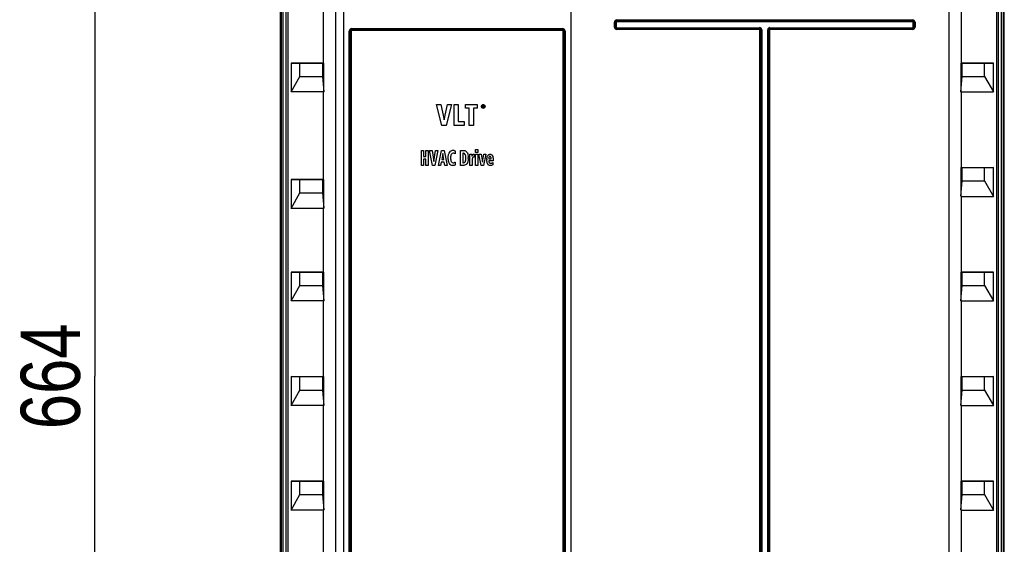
# Model space of a CAD drawing. Header units: inches. Extents: x 0 to 117, y 0 to 83.
# Tile 3 of 64: x 15 to 28, y 38 to 45. Entities that reach past the tile are written whole.
import ezdxf

# ---------------------------------------------------------------- set-up
doc = ezdxf.new("R2010")
doc.units = ezdxf.units.IN
doc.header["$LTSCALE"] = 6.431102
doc.header["$MEASUREMENT"] = 0
doc.layers.get('0').update_dxf_attribs({"linetype": 'CONTINUOUS'})
doc.styles.get("Standard").update_dxf_attribs({"font": 'txt', "width": 0.8})
doc.dimstyles.new('DIMSTYLE_2', dxfattribs={"dimtxt": 0.78125, "dimasz": 0.7, "dimexe": 0.18, "dimexo": 0.0625, "dimgap": 0.09, "dimtad": 1, "dimdec": 0, "dimzin": 4, "dimdsep": 46, "dimtxsty": 'STANDARD', "dimblk": '_FILLED', "dimblk1": '_FILLED', "dimblk2": '_FILLED', "dimcen": 0.09, "dimadec": 0, "dimazin": 0, "dimtfac": 1, "dimtdec": 0, "dimtofl": 0, "dimtmove": 0, "dimatfit": 3, "dimldrblk": '_FILLED', "dimfxl": 1, "dimtolj": 1, "dimtzin": 4, "dimarcsym": 0})

# ---------------------------------------------------------------- blocks, each defined once
blk = doc.blocks.new('_FILLED')
at = {"color": 0, "linetype": 'BYBLOCK'}
blk.add_solid([(0, 0), (-1, 0.143), (-1, -0.143)], dxfattribs=at)
blk = doc.blocks.new('*D14')
at = {"color": 7, "linetype": 'CONTINUOUS'}
for p, q in [((18.64, 53.366), (16.006, 53.366)), ((16.381, 53.366), (16.381, 40.289)), ((19.765, 53.366), (19.006, 53.366)), ((16.381, 27.212), (16.381, 40.289)), ((18.79, 27.212), (16.006, 27.212))]:
    blk.add_line(p, q, dxfattribs=at)
at = {"color": 7, "linetype": 'CONTINUOUS', "xscale": 0.7, "yscale": 0.7, "zscale": 0.7}
for p, rotation in [((16.381, 53.366), 90), ((16.381, 27.212), 270)]:
    blk.add_blockref('_FILLED', p, dxfattribs=dict(at, rotation=rotation))
at = {"color": 7, "linetype": 'CONTINUOUS', "insert": (15.404, 40.289), "char_height": 0.7812, "width": 1.875, "attachment_point": 2, "rotation": 90, "line_spacing_factor": 0.9}
blk.add_mtext('664', dxfattribs=at)

msp = doc.modelspace()

# ---------------------------------------------------------------- linework, layer by layer
at = {"color": 7, "linetype": 'CONTINUOUS'}
for p, q in [((18.827, 52.682), (18.827, 27.487)), ((28.374, 27.487), (28.374, 52.682)), ((19.554, 52.502), (19.554, 27.424)), ((27.646, 27.424), (27.646, 52.502)), ((19.663, 27.581), (19.663, 52.345)), ((22.656, 52.345), (22.656, 27.581)), ((18.842, 28.846), (18.842, 51.49)), ((18.862, 51.49), (18.862, 28.846)), ((18.906, 28.846), (18.906, 51.49)), ((18.926, 51.49), (18.926, 28.846)), ((28.275, 28.84), (28.275, 51.49)), ((28.295, 51.49), (28.295, 28.84)), ((28.339, 28.84), (28.339, 51.49)), ((28.358, 51.49), (28.358, 28.84)), ((19.398, 44.419), (19.398, 45.416)), ((27.803, 45.416), (27.803, 44.419)), ((23.232, 44.893), (23.232, 44.956)), ((23.256, 44.956), (23.232, 44.956)), ((23.243, 44.956), (23.243, 44.893)), ((23.256, 44.956), (23.256, 44.893)), ((23.264, 44.988), (23.264, 44.964)), ((23.264, 44.988), (27.165, 44.988)), ((27.165, 44.977), (23.264, 44.977)), ((27.165, 44.964), (23.264, 44.964)), ((27.165, 44.964), (27.165, 44.988)), ((27.173, 44.893), (27.173, 44.956)), ((27.197, 44.956), (27.173, 44.956)), ((27.186, 44.893), (27.186, 44.956)), ((27.197, 44.956), (27.197, 44.893)), ((19.737, 28.046), (19.737, 44.84)), ((19.763, 44.84), (19.737, 44.84)), ((19.75, 44.84), (19.75, 28.046)), ((19.763, 44.84), (19.763, 28.046)), ((19.771, 44.874), (22.548, 44.874)), ((22.547, 44.862), (19.772, 44.862)), ((22.546, 44.849), (19.773, 44.849)), ((22.556, 28.046), (22.556, 44.84)), ((22.582, 44.84), (22.556, 44.84)), ((22.569, 28.046), (22.569, 44.84)), ((22.582, 44.84), (22.582, 28.046)), ((23.232, 44.893), (23.256, 44.893)), ((23.264, 44.885), (23.264, 44.862)), ((23.264, 44.885), (25.148, 44.885)), ((23.264, 44.873), (25.148, 44.873)), ((25.148, 44.862), (23.264, 44.862)), ((25.148, 44.862), (25.148, 44.885)), ((25.152, 28.047), (25.152, 44.858)), ((25.175, 44.858), (25.152, 44.858)), ((25.163, 44.858), (25.163, 28.047)), ((25.175, 44.858), (25.175, 28.047)), ((25.254, 28.047), (25.254, 44.858)), ((25.278, 44.858), (25.254, 44.858)), ((25.267, 28.047), (25.267, 44.858)), ((25.278, 44.858), (25.278, 28.047)), ((25.282, 44.885), (25.282, 44.862)), ((25.282, 44.885), (27.165, 44.885)), ((25.282, 44.873), (27.165, 44.873)), ((27.165, 44.862), (25.282, 44.862)), ((27.165, 44.862), (27.165, 44.885)), ((27.173, 44.893), (27.197, 44.893)), ((18.97, 44.419), (18.97, 44.038)), ((18.97, 44.419), (19.398, 44.419)), ((19.086, 44.417), (18.97, 44.419)), ((19.086, 44.242), (19.086, 44.417)), ((19.382, 44.417), (19.086, 44.417)), ((19.402, 44.419), (19.382, 44.417)), ((19.382, 44.417), (19.382, 44.242)), ((19.398, 44.419), (19.402, 44.419)), ((19.402, 44.04), (19.402, 44.419)), ((27.799, 44.419), (27.799, 44.04)), ((27.819, 44.417), (27.799, 44.419)), ((27.799, 44.419), (27.802, 44.419)), ((27.803, 44.419), (28.231, 44.419)), ((27.819, 44.242), (27.819, 44.417)), ((28.114, 44.417), (27.819, 44.417)), ((28.231, 44.419), (28.114, 44.417)), ((28.114, 44.242), (28.114, 44.417)), ((28.231, 44.038), (28.231, 44.419)), ((18.97, 44.038), (19.086, 44.242)), ((19.086, 44.242), (19.382, 44.242)), ((19.382, 44.242), (19.402, 44.04)), ((27.799, 44.04), (27.819, 44.242)), ((27.819, 44.242), (28.114, 44.242)), ((28.114, 44.242), (28.231, 44.038)), ((19.398, 44.038), (18.97, 44.038)), ((19.398, 42.884), (19.398, 44.038)), ((27.803, 44.038), (28.231, 44.038)), ((27.803, 44.038), (27.803, 43.041)), ((20.956, 43.597), (20.887, 43.872)), ((20.887, 43.872), (20.946, 43.872)), ((20.946, 43.872), (20.987, 43.671)), ((20.987, 43.671), (21.03, 43.872)), ((21.086, 43.872), (21.015, 43.597)), ((21.03, 43.872), (21.086, 43.872)), ((21.118, 43.597), (21.118, 43.872)), ((21.118, 43.872), (21.173, 43.872)), ((21.173, 43.872), (21.173, 43.646)), ((21.268, 43.822), (21.268, 43.872)), ((21.268, 43.872), (21.425, 43.872)), ((21.319, 43.822), (21.268, 43.822)), ((21.319, 43.597), (21.319, 43.822)), ((21.374, 43.822), (21.374, 43.597)), ((21.425, 43.822), (21.374, 43.822)), ((21.425, 43.872), (21.425, 43.822)), ((21.495, 43.835), (21.495, 43.861)), ((21.495, 43.861), (21.504, 43.861)), ((21.499, 43.835), (21.495, 43.835)), ((21.499, 43.857), (21.499, 43.849)), ((21.504, 43.857), (21.499, 43.857)), ((21.499, 43.849), (21.504, 43.849)), ((21.499, 43.845), (21.499, 43.835)), ((21.503, 43.845), (21.499, 43.845)), ((21.507, 43.835), (21.503, 43.845)), ((21.512, 43.835), (21.507, 43.835)), ((21.508, 43.846), (21.512, 43.835)), ((21.521, 43.83), (21.517, 43.827)), ((21.173, 43.646), (21.25, 43.646)), ((21.25, 43.646), (21.25, 43.597)), ((21.015, 43.597), (20.956, 43.597)), ((21.25, 43.597), (21.118, 43.597)), ((21.374, 43.597), (21.319, 43.597)), ((20.687, 43.069), (20.687, 43.266)), ((20.687, 43.266), (20.717, 43.266)), ((20.717, 43.266), (20.717, 43.187)), ((20.748, 43.187), (20.748, 43.266)), ((20.748, 43.266), (20.778, 43.266)), ((20.778, 43.266), (20.778, 43.069)), ((20.834, 43.069), (20.796, 43.266)), ((20.796, 43.266), (20.828, 43.266)), ((20.828, 43.266), (20.851, 43.122)), ((20.851, 43.122), (20.874, 43.266)), ((20.905, 43.266), (20.866, 43.069)), ((20.874, 43.266), (20.905, 43.266)), ((20.911, 43.069), (20.954, 43.266)), ((20.954, 43.266), (20.987, 43.266)), ((20.987, 43.266), (21.028, 43.069)), ((21.133, 43.26), (21.131, 43.221)), ((21.203, 43.069), (21.203, 43.266)), ((21.203, 43.266), (21.249, 43.266)), ((21.402, 43.241), (21.402, 43.281)), ((21.402, 43.281), (21.431, 43.281)), ((21.431, 43.241), (21.402, 43.241)), ((21.431, 43.281), (21.431, 43.241)), ((20.717, 43.187), (20.748, 43.187)), ((20.717, 43.151), (20.717, 43.069)), ((20.748, 43.151), (20.717, 43.151)), ((20.748, 43.069), (20.748, 43.151)), ((20.949, 43.113), (20.94, 43.069)), ((20.989, 43.113), (20.949, 43.113)), ((20.97, 43.228), (20.955, 43.146)), ((20.955, 43.146), (20.983, 43.146)), ((20.983, 43.146), (20.97, 43.228)), ((20.997, 43.069), (20.989, 43.113)), ((21.132, 43.114), (21.133, 43.073)), ((21.233, 43.231), (21.233, 43.103)), ((21.241, 43.231), (21.233, 43.231)), ((21.327, 43.216), (21.353, 43.216)), ((21.328, 43.069), (21.328, 43.185)), ((21.353, 43.216), (21.354, 43.189)), ((21.354, 43.189), (21.359, 43.201)), ((21.356, 43.135), (21.356, 43.069)), ((21.381, 43.218), (21.385, 43.218)), ((21.385, 43.218), (21.385, 43.177)), ((21.402, 43.069), (21.402, 43.216)), ((21.402, 43.216), (21.431, 43.216)), ((21.431, 43.216), (21.431, 43.069)), ((21.474, 43.069), (21.445, 43.216)), ((21.445, 43.216), (21.475, 43.216)), ((21.475, 43.216), (21.492, 43.111)), ((21.492, 43.111), (21.51, 43.216)), ((21.538, 43.216), (21.508, 43.069)), ((21.51, 43.216), (21.538, 43.216)), ((21.578, 43.164), (21.577, 43.155)), ((21.577, 43.155), (21.607, 43.155)), ((21.634, 43.131), (21.577, 43.131)), ((21.628, 43.109), (21.629, 43.075)), ((21.634, 43.141), (21.634, 43.131)), ((20.717, 43.069), (20.687, 43.069)), ((20.778, 43.069), (20.748, 43.069)), ((20.866, 43.069), (20.834, 43.069)), ((20.94, 43.069), (20.911, 43.069)), ((21.028, 43.069), (20.997, 43.069)), ((21.245, 43.069), (21.203, 43.069)), ((21.233, 43.103), (21.242, 43.103)), ((21.356, 43.069), (21.328, 43.069)), ((21.431, 43.069), (21.402, 43.069)), ((21.508, 43.069), (21.474, 43.069)), ((27.819, 43.039), (27.799, 43.041)), ((27.799, 43.041), (27.799, 42.662)), ((27.799, 43.041), (27.802, 43.041)), ((27.803, 43.041), (28.231, 43.041)), ((28.114, 43.039), (27.819, 43.039)), ((27.819, 42.864), (27.819, 43.039)), ((28.231, 43.041), (28.114, 43.039)), ((28.114, 42.864), (28.114, 43.039)), ((28.231, 42.66), (28.231, 43.041)), ((18.97, 42.884), (18.97, 42.502)), ((18.97, 42.884), (19.398, 42.884)), ((19.086, 42.882), (18.97, 42.884)), ((19.086, 42.707), (19.086, 42.882)), ((19.382, 42.882), (19.086, 42.882)), ((19.402, 42.884), (19.382, 42.882)), ((19.382, 42.882), (19.382, 42.707)), ((19.398, 42.884), (19.402, 42.884)), ((19.402, 42.504), (19.402, 42.884)), ((27.799, 42.662), (27.819, 42.864)), ((27.819, 42.864), (28.114, 42.864)), ((28.114, 42.864), (28.231, 42.66)), ((18.97, 42.502), (19.086, 42.707)), ((19.086, 42.707), (19.382, 42.707)), ((19.382, 42.707), (19.402, 42.504)), ((27.803, 42.66), (28.231, 42.66)), ((27.803, 42.66), (27.803, 41.663)), ((19.398, 42.502), (18.97, 42.502)), ((19.398, 41.663), (19.398, 42.502)), ((18.97, 41.663), (18.97, 41.282)), ((18.97, 41.663), (19.398, 41.663)), ((19.086, 41.661), (18.97, 41.663)), ((19.086, 41.486), (19.086, 41.661)), ((19.382, 41.661), (19.086, 41.661)), ((19.402, 41.663), (19.382, 41.661)), ((19.382, 41.661), (19.382, 41.486)), ((19.398, 41.663), (19.402, 41.663)), ((19.402, 41.284), (19.402, 41.663)), ((27.819, 41.661), (27.799, 41.663)), ((27.799, 41.663), (27.799, 41.284)), ((27.799, 41.663), (27.802, 41.663)), ((27.803, 41.663), (28.231, 41.663)), ((28.114, 41.661), (27.819, 41.661)), ((27.819, 41.486), (27.819, 41.661)), ((28.231, 41.663), (28.114, 41.661)), ((28.114, 41.486), (28.114, 41.661)), ((28.231, 41.282), (28.231, 41.663)), ((18.97, 41.282), (19.086, 41.486)), ((19.086, 41.486), (19.382, 41.486)), ((19.382, 41.486), (19.402, 41.284)), ((27.799, 41.284), (27.819, 41.486)), ((27.819, 41.486), (28.114, 41.486)), ((28.114, 41.486), (28.231, 41.282)), ((19.398, 41.282), (18.97, 41.282)), ((19.398, 40.285), (19.398, 41.282)), ((27.803, 41.282), (28.231, 41.282)), ((27.803, 41.282), (27.803, 40.285)), ((18.97, 40.285), (18.97, 39.904)), ((18.97, 40.285), (19.398, 40.285)), ((19.086, 40.283), (18.97, 40.285)), ((19.086, 40.108), (19.086, 40.283)), ((19.382, 40.283), (19.086, 40.283)), ((19.402, 40.285), (19.382, 40.283)), ((19.382, 40.283), (19.382, 40.108)), ((19.398, 40.285), (19.402, 40.285)), ((19.402, 39.906), (19.402, 40.285)), ((27.819, 40.283), (27.799, 40.285)), ((27.799, 40.285), (27.799, 39.906)), ((27.799, 40.285), (27.802, 40.285)), ((27.803, 40.285), (28.231, 40.285)), ((28.114, 40.283), (27.819, 40.283)), ((27.819, 40.108), (27.819, 40.283)), ((28.231, 40.285), (28.114, 40.283)), ((28.114, 40.108), (28.114, 40.283)), ((28.231, 39.904), (28.231, 40.285)), ((18.97, 39.904), (19.086, 40.108)), ((19.086, 40.108), (19.382, 40.108)), ((19.382, 40.108), (19.402, 39.906)), ((27.799, 39.906), (27.819, 40.108)), ((27.819, 40.108), (28.114, 40.108)), ((28.114, 40.108), (28.231, 39.904)), ((19.398, 39.904), (18.97, 39.904)), ((19.398, 38.908), (19.398, 39.904)), ((27.803, 39.904), (28.231, 39.904)), ((27.803, 39.904), (27.803, 38.908)), ((18.97, 38.908), (18.97, 38.526)), ((18.97, 38.908), (19.398, 38.908)), ((19.086, 38.905), (18.97, 38.908)), ((19.086, 38.73), (19.086, 38.905)), ((19.382, 38.905), (19.086, 38.905)), ((19.402, 38.908), (19.382, 38.905)), ((19.382, 38.905), (19.382, 38.73)), ((19.398, 38.908), (19.402, 38.907)), ((19.402, 38.528), (19.402, 38.908)), ((27.819, 38.905), (27.799, 38.908)), ((27.799, 38.908), (27.799, 38.528)), ((27.799, 38.908), (27.802, 38.908)), ((27.803, 38.908), (28.231, 38.908)), ((28.114, 38.905), (27.819, 38.905)), ((27.819, 38.73), (27.819, 38.905)), ((28.231, 38.908), (28.114, 38.905)), ((28.114, 38.73), (28.114, 38.905)), ((28.231, 38.526), (28.231, 38.908)), ((18.97, 38.526), (19.086, 38.73)), ((19.086, 38.73), (19.382, 38.73)), ((19.382, 38.73), (19.402, 38.528)), ((27.799, 38.528), (27.819, 38.73)), ((27.819, 38.73), (28.114, 38.73)), ((28.114, 38.73), (28.231, 38.526)), ((19.398, 38.526), (18.97, 38.526)), ((19.398, 37.53), (19.398, 38.526)), ((27.803, 38.526), (28.231, 38.526)), ((27.803, 38.526), (27.803, 37.53))]:
    msp.add_line(p, q, dxfattribs=at)
for points in [[(25.148, 44.862), (25.148, 44.862), (25.149, 44.862), (25.15, 44.861), (25.15, 44.861), (25.151, 44.86), (25.151, 44.86), (25.151, 44.859), (25.152, 44.859), (25.152, 44.858)], [(25.278, 44.858), (25.278, 44.859), (25.278, 44.859), (25.278, 44.86), (25.278, 44.86), (25.279, 44.861), (25.279, 44.861), (25.28, 44.862), (25.281, 44.862), (25.282, 44.862)]]:
    msp.add_lwpolyline(points, dxfattribs=at)
for centre, radius, start, end in [((23.264, 44.956), 0.0315, 89.995, 180.005), ((23.264, 44.956), 0.0205, 90, 180), ((23.264, 44.956), 0.00787, 89.9801, 180.0218), ((27.165, 44.956), 0.0315, 359.995, 90.005), ((27.165, 44.956), 0.0205, 0, 90), ((27.165, 44.956), 0.00787, 359.979, 90.021), ((22.547, 44.84), 0.0218, 359.9972, 89.9957), ((23.264, 44.893), 0.0315, 179.995, 270.005), ((23.264, 44.893), 0.0205, 180, 270), ((23.264, 44.893), 0.00787, 179.9801, 270.0218), ((25.148, 44.858), 0.0276, 359.9996, 90.0004), ((25.148, 44.858), 0.015, 0, 90), ((25.282, 44.858), 0.0276, 89.9996, 180.0004), ((25.282, 44.858), 0.015, 90, 180), ((27.165, 44.893), 0.0315, 269.995, 0.005), ((27.165, 44.893), 0.0205, 270, 360), ((27.165, 44.893), 0.00787, 269.9801, 0.0218), ((21.106, 43.229), 0.0395, 67.4359, 81.6654), ((20.978, 43.166), 0.327, 359.9895, 1.1719), ((21.042, 43.166), 0.264, 358.6397, 0.0115), ((20.477, 43.185), 0.851, 359.988, 0.491), ((21.518, 43.135), 0.162, 174.3059, 180.0107), ((21.714, 43.143), 0.165, 177.6129, 180.0192)]:
    msp.add_arc(centre, radius, start, end, dxfattribs=at)
for centre, major_axis, start_param, end_param in [((19.554, 44.31), (0.157, 0.273), -3.111164, -2.98512), ((27.646, 44.31), (-0.157, 0.273), -3.298065, -3.172022), ((27.646, 42.932), (-0.157, 0.273), -3.298065, -3.172022), ((19.554, 42.775), (0.157, 0.273), -3.111164, -2.98512), ((19.554, 41.554), (0.157, 0.273), -3.111164, -2.98512), ((27.646, 41.554), (-0.157, 0.273), -3.298065, -3.172022), ((19.554, 40.177), (0.157, 0.273), -3.111164, -2.98512), ((27.646, 40.177), (-0.157, 0.273), -3.298065, -3.172022), ((19.554, 38.799), (0.157, 0.273), -3.111164, -2.98512), ((27.646, 38.799), (-0.157, 0.273), -3.298065, -3.172022)]:
    msp.add_ellipse(centre, major_axis=major_axis, ratio=0.052919, start_param=start_param, end_param=end_param, dxfattribs=at)
for points, knots in [([(19.771, 44.874), (19.763, 44.874), (19.745, 44.867), (19.737, 44.848), (19.737, 44.84)], [0, 0, 0, 0, 0.498669, 1, 1, 1, 1]), ([(19.772, 44.862), (19.767, 44.862), (19.755, 44.857), (19.75, 44.845), (19.75, 44.84)], [0, 0, 0, 0, 0.498462, 1, 1, 1, 1]), ([(19.773, 44.849), (19.771, 44.849), (19.766, 44.849), (19.765, 44.843), (19.766, 44.842)], [0, 0, 0, 0, 0.542348, 1, 1, 1, 1]), ([(22.582, 44.84), (22.582, 44.848), (22.574, 44.867), (22.556, 44.874), (22.548, 44.874)], [0, 0, 0, 0, 0.501295, 1, 1, 1, 1]), ([(22.556, 44.84), (22.556, 44.842), (22.556, 44.847), (22.55, 44.848), (22.548, 44.847)], [0, 0, 0, 0, 0.543733, 1, 1, 1, 1])]:
    msp.add_open_spline(points, degree=3, knots=knots, dxfattribs=at)
for points in [[(19.772, 44.862), (19.772, 44.865), (19.771, 44.869), (19.772, 44.873)], [(19.772, 44.862), (19.773, 44.858), (19.773, 44.854), (19.773, 44.85)], [(22.547, 44.862), (22.546, 44.858), (22.546, 44.854), (22.546, 44.85)], [(22.547, 44.862), (22.547, 44.865), (22.547, 44.869), (22.548, 44.872)], [(21.479, 43.847), (21.479, 43.854), (21.481, 43.86), (21.486, 43.865)], [(21.486, 43.829), (21.481, 43.834), (21.479, 43.84), (21.479, 43.847)], [(21.488, 43.862), (21.484, 43.858), (21.482, 43.853), (21.482, 43.847)], [(21.482, 43.847), (21.482, 43.841), (21.484, 43.836), (21.488, 43.832)], [(21.486, 43.865), (21.491, 43.869), (21.496, 43.872), (21.503, 43.872)], [(21.503, 43.822), (21.496, 43.822), (21.491, 43.825), (21.486, 43.829)], [(21.503, 43.868), (21.497, 43.868), (21.493, 43.866), (21.488, 43.862)], [(21.488, 43.832), (21.491, 43.829), (21.494, 43.828), (21.498, 43.827)], [(21.498, 43.827), (21.499, 43.826), (21.501, 43.826), (21.503, 43.826)], [(21.503, 43.872), (21.51, 43.872), (21.516, 43.869), (21.521, 43.864)], [(21.514, 43.865), (21.511, 43.867), (21.507, 43.868), (21.503, 43.868)], [(21.503, 43.826), (21.509, 43.826), (21.514, 43.828), (21.518, 43.832)], [(21.51, 43.823), (21.508, 43.823), (21.505, 43.822), (21.503, 43.822)], [(21.504, 43.861), (21.509, 43.861), (21.512, 43.858), (21.512, 43.853)], [(21.508, 43.853), (21.508, 43.856), (21.507, 43.857), (21.504, 43.857)], [(21.504, 43.849), (21.507, 43.849), (21.508, 43.851), (21.508, 43.853)], [(21.512, 43.853), (21.512, 43.85), (21.51, 43.848), (21.508, 43.846)], [(21.517, 43.827), (21.515, 43.825), (21.512, 43.824), (21.51, 43.823)], [(21.518, 43.862), (21.517, 43.863), (21.516, 43.864), (21.514, 43.865)], [(21.524, 43.847), (21.524, 43.853), (21.522, 43.858), (21.518, 43.862)], [(21.518, 43.832), (21.522, 43.836), (21.524, 43.841), (21.524, 43.847)], [(21.521, 43.864), (21.523, 43.862), (21.524, 43.86), (21.526, 43.857)], [(21.528, 43.847), (21.528, 43.84), (21.525, 43.834), (21.521, 43.83)], [(21.526, 43.857), (21.527, 43.854), (21.528, 43.851), (21.528, 43.847)], [(21.047, 43.215), (21.05, 43.228), (21.055, 43.238), (21.061, 43.246)], [(21.061, 43.246), (21.072, 43.262), (21.085, 43.269), (21.099, 43.269)], [(21.099, 43.269), (21.104, 43.269), (21.108, 43.269), (21.112, 43.268)], [(21.121, 43.266), (21.127, 43.264), (21.13, 43.262), (21.133, 43.26)], [(21.249, 43.266), (21.264, 43.266), (21.277, 43.259), (21.288, 43.244)], [(21.288, 43.244), (21.297, 43.232), (21.302, 43.215), (21.304, 43.191)], [(21.041, 43.168), (21.041, 43.186), (21.043, 43.202), (21.047, 43.215)], [(21.043, 43.139), (21.042, 43.148), (21.042, 43.158), (21.041, 43.168)], [(21.058, 43.093), (21.051, 43.106), (21.046, 43.121), (21.043, 43.139)], [(21.081, 43.215), (21.075, 43.204), (21.072, 43.188), (21.072, 43.168)], [(21.072, 43.168), (21.072, 43.148), (21.076, 43.133), (21.082, 43.121)], [(21.105, 43.232), (21.095, 43.232), (21.087, 43.227), (21.081, 43.215)], [(21.082, 43.121), (21.088, 43.109), (21.096, 43.103), (21.106, 43.103)], [(21.122, 43.228), (21.118, 43.231), (21.112, 43.232), (21.105, 43.232)], [(21.106, 43.103), (21.113, 43.103), (21.119, 43.105), (21.123, 43.108)], [(21.131, 43.221), (21.129, 43.224), (21.126, 43.226), (21.122, 43.228)], [(21.123, 43.108), (21.128, 43.111), (21.131, 43.112), (21.132, 43.114)], [(21.274, 43.166), (21.275, 43.208), (21.263, 43.231), (21.241, 43.231)], [(21.242, 43.103), (21.254, 43.104), (21.262, 43.109), (21.267, 43.121)], [(21.267, 43.121), (21.272, 43.133), (21.274, 43.147), (21.274, 43.166)], [(21.299, 43.116), (21.296, 43.106), (21.292, 43.098), (21.287, 43.092)], [(21.304, 43.136), (21.303, 43.129), (21.301, 43.122), (21.299, 43.116)], [(21.304, 43.191), (21.305, 43.185), (21.305, 43.179), (21.305, 43.172)], [(21.305, 43.159), (21.305, 43.151), (21.305, 43.143), (21.304, 43.136)], [(21.328, 43.193), (21.327, 43.203), (21.327, 43.21), (21.327, 43.216)], [(21.36, 43.165), (21.358, 43.16), (21.358, 43.156), (21.357, 43.151)], [(21.359, 43.201), (21.36, 43.204), (21.362, 43.207), (21.364, 43.21)], [(21.365, 43.175), (21.363, 43.173), (21.361, 43.169), (21.36, 43.165)], [(21.364, 43.21), (21.366, 43.213), (21.368, 43.215), (21.371, 43.216)], [(21.375, 43.179), (21.371, 43.179), (21.368, 43.177), (21.365, 43.175)], [(21.371, 43.216), (21.373, 43.217), (21.377, 43.218), (21.381, 43.218)], [(21.385, 43.177), (21.382, 43.178), (21.379, 43.179), (21.375, 43.179)], [(21.55, 43.15), (21.551, 43.167), (21.554, 43.183), (21.561, 43.196)], [(21.562, 43.088), (21.554, 43.102), (21.55, 43.12), (21.55, 43.143)], [(21.561, 43.196), (21.563, 43.199), (21.565, 43.203), (21.567, 43.205)], [(21.567, 43.205), (21.574, 43.214), (21.582, 43.218), (21.592, 43.218)], [(21.577, 43.131), (21.577, 43.122), (21.579, 43.114), (21.583, 43.107)], [(21.579, 43.176), (21.579, 43.172), (21.578, 43.168), (21.578, 43.164)], [(21.584, 43.187), (21.582, 43.184), (21.58, 43.18), (21.579, 43.176)], [(21.583, 43.107), (21.587, 43.101), (21.593, 43.097), (21.601, 43.097)], [(21.592, 43.191), (21.589, 43.191), (21.586, 43.189), (21.584, 43.187)], [(21.592, 43.218), (21.595, 43.218), (21.598, 43.218), (21.603, 43.217)], [(21.604, 43.18), (21.602, 43.187), (21.598, 43.191), (21.592, 43.191)], [(21.603, 43.217), (21.607, 43.216), (21.612, 43.213), (21.616, 43.209)], [(21.607, 43.155), (21.607, 43.164), (21.606, 43.173), (21.604, 43.18)], [(21.616, 43.209), (21.621, 43.204), (21.625, 43.197), (21.629, 43.186)], [(21.616, 43.101), (21.62, 43.103), (21.624, 43.106), (21.628, 43.109)], [(21.629, 43.186), (21.632, 43.175), (21.634, 43.16), (21.634, 43.141)], [(21.101, 43.066), (21.083, 43.066), (21.069, 43.075), (21.058, 43.093)], [(21.121, 43.068), (21.116, 43.067), (21.109, 43.066), (21.101, 43.066)], [(21.133, 43.073), (21.13, 43.071), (21.127, 43.07), (21.121, 43.068)], [(21.287, 43.092), (21.276, 43.077), (21.261, 43.069), (21.245, 43.069)], [(21.598, 43.067), (21.582, 43.067), (21.569, 43.074), (21.562, 43.088)], [(21.629, 43.075), (21.619, 43.07), (21.609, 43.067), (21.598, 43.067)], [(21.601, 43.097), (21.604, 43.097), (21.606, 43.097), (21.609, 43.098)], [(21.609, 43.098), (21.611, 43.099), (21.613, 43.099), (21.616, 43.101)]]:
    msp.add_open_spline(points, degree=3, dxfattribs=at)

# ---------------------------------------------------------------- dimensions: what is measured, and where the dimension line sits
dim = msp.add_linear_dim(base=(16.381, 27.212), p1=(19.765, 53.366), p2=(18.79, 27.212), angle=270, dimstyle='DIMSTYLE_2', dxfattribs=at)
dim.commit()
dim.dimension.update_dxf_attribs({"geometry": '*D14', "text_midpoint": (16.215, 39.451), "dimtype": 160})

doc.saveas('drawing.dxf')
